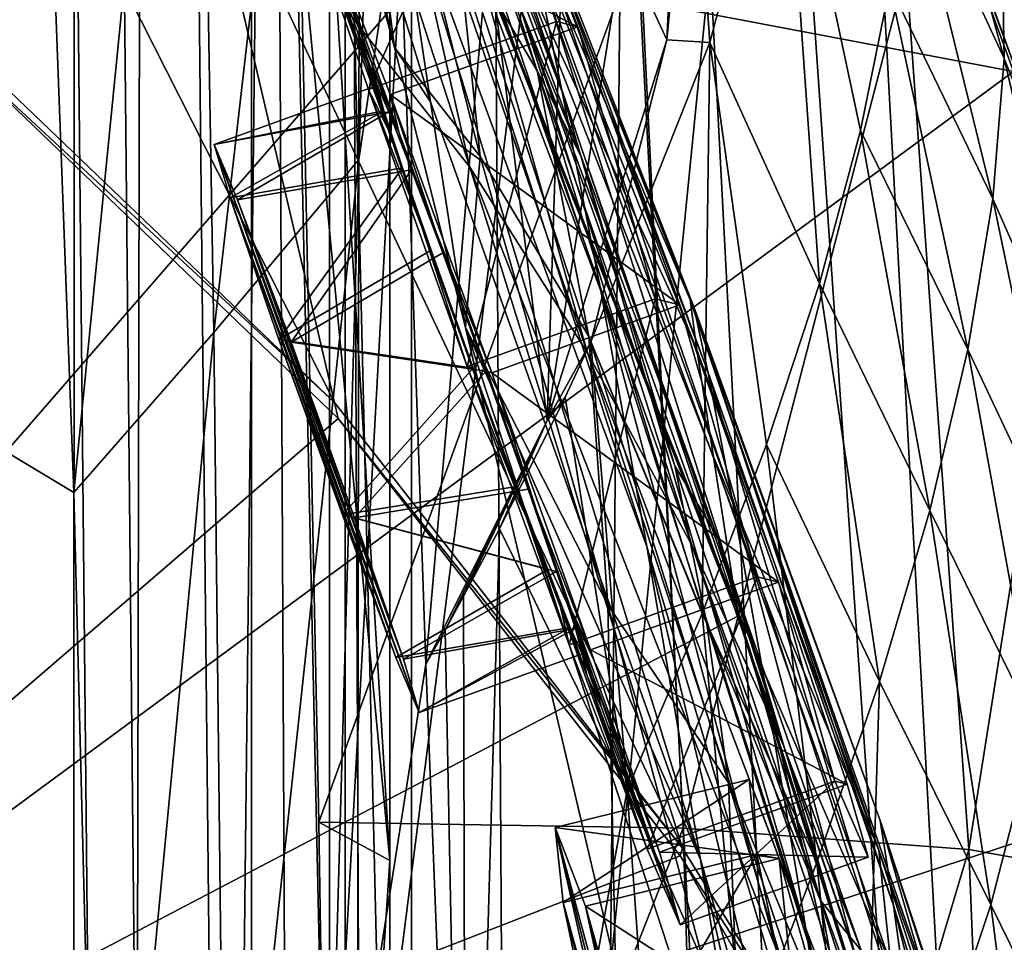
# Model space of a CAD drawing. Header units: metres. Extents: x -1004 to 0, y -808 to 0.
# Tile 129 of 142: x -66 to -30, y -301 to -266. Entities that reach past the tile are written whole.
import ezdxf

# ---------------------------------------------------------------- set-up
doc = ezdxf.new("R2010")
doc.units = ezdxf.units.M

msp = doc.modelspace()

# ---------------------------------------------------------------- linework, layer by layer
at = {"layer": 'top01'}
for points in [[(-5.519217, -35.401562, 163.059708), (-38.838268, -744.103516, 163.059708), (-52.518909, -738.401428, 163.059708)], [(-52.518909, -738.401428, 163.059708), (-52.518909, -65.543846, 163.059708), (-5.519217, -35.401562, 163.059708)], [(-5.519217, -35.401562, 2063.059814), (-52.518909, -65.543846, 2063.059814), (-52.518909, -738.401428, 2063.059814)], [(-38.838268, -744.103516, 2063.059814), (-5.519217, -35.401562, 2063.059814), (-52.518909, -738.401428, 2063.059814)], [(-5.519217, -35.401562, 163.059708), (-35.448151, -746.330383, 163.059708), (-38.838268, -744.103516, 163.059708)], [(-38.838268, -744.103516, 2063.059814), (-35.448151, -746.330383, 2063.059814), (-5.519217, -35.401562, 2063.059814)], [(-33.221333, -749.720459, 163.059708), (-35.448151, -746.330383, 163.059708), (-5.519217, -35.401562, 163.059708)], [(-35.448151, -746.330383, 2063.059814), (-33.221333, -749.720459, 2063.059814), (-5.519217, -35.401562, 2063.059814)], [(-5.519217, -789.40155, 163.059708), (-33.221333, -749.720459, 163.059708), (-5.519217, -35.401562, 163.059708)], [(-5.519217, -35.401562, 2063.059814), (-33.221333, -749.720459, 2063.059814), (-5.519217, -789.40155, 2063.059814)], [(-52.518909, -738.401428, 163.059708), (-52.518909, -397.134613, 182.490646), (-52.518909, -65.543846, 163.059708)], [(-52.518909, -397.134613, 182.490646), (-52.518909, -313.811188, 184.444244), (-52.518909, -65.543846, 163.059708)], [(-52.518909, -65.543846, 163.059708), (-52.518909, -313.811188, 184.444244), (-52.518909, -230.718582, 189.861099)], [(-52.518909, -65.543846, 2063.059814), (-52.518909, -230.515762, 2035.961548), (-52.518909, -297.582825, 2040.610718)], [(-52.518909, -297.582825, 2040.610718), (-52.518909, -364.768219, 2043.003296), (-52.518909, -65.543846, 2063.059814)], [(-52.518909, -364.768219, 2043.003296), (-52.518909, -431.996094, 2043.136353), (-52.518909, -65.543846, 2063.059814)], [(-52.518909, -65.543846, 2063.059814), (-52.518909, -431.996094, 2043.136353), (-52.518909, -738.401428, 2063.059814)], [(-61.087505, -576.499146, 1606.941772), (-65.214355, -155.633453, 1606.83374), (-83.119179, -192.971008, 1606.364868)], [(-56.344517, -160.524841, 1607.06604), (-65.214355, -155.633453, 1606.83374), (-61.087505, -576.499146, 1606.941772)], [(-46.821205, -562.338135, 1607.315308), (-56.344517, -160.524841, 1607.06604), (-61.087505, -576.499146, 1606.941772)], [(-49.162487, -166.60463, 1607.254028), (-56.344517, -160.524841, 1607.06604), (-46.821205, -562.338135, 1607.315308)], [(-43.078049, -174.221146, 1607.413452), (-49.162487, -166.60463, 1607.254028), (-46.821205, -562.338135, 1607.315308)], [(-43.078049, -174.221146, 1607.413452), (-46.821205, -562.338135, 1607.315308), (-24.081987, -448.915588, 1607.910889)], [(-38.620052, -182.838486, 1607.530151), (-43.078049, -174.221146, 1607.413452), (-24.081987, -448.915588, 1607.910889)], [(-24.081987, -448.915588, 1607.910889), (-27.595251, -220.148819, 1607.818848), (-38.620052, -182.838486, 1607.530151)], [(-83.119179, -192.971008, 1606.364868), (-93.052856, -256.108002, 1606.104736), (-61.087505, -576.499146, 1606.941772)], [(-55.853367, -262.805481, 2038.482666), (-52.518909, -297.582825, 2040.610718), (-56.725868, -229.523438, 2035.875732)], [(-52.518909, -297.582825, 2040.610718), (-52.518909, -230.515762, 2035.961548), (-56.725868, -229.523438, 2035.875732)], [(-56.693977, -230.627045, 189.868988), (-52.518909, -230.718582, 189.861099), (-54.875328, -313.773682, 184.445908)], [(-52.107975, -263.531952, 213.839966), (-56.693977, -230.627045, 189.868988), (-54.875328, -313.773682, 184.445908)], [(-52.518909, -230.718582, 189.861099), (-52.518909, -313.811188, 184.444244), (-54.875328, -313.773682, 184.445908)], [(-29.281204, -268.184784, 618.246887), (-93.052055, -256.101715, 619.916809), (-38.671581, -242.491882, 618.492798)], [(-29.281204, -268.184784, 618.246887), (-38.671581, -242.491882, 618.492798), (-29.050432, -268.516479, 615.648254)], [(-29.050432, -268.516479, 615.648254), (-38.671581, -242.491882, 618.492798), (-38.403587, -242.772812, 616.093445)], [(-26.496058, -271.531952, 563.545837), (-29.050432, -268.516479, 615.648254), (-38.403587, -242.772812, 616.093445)], [(-26.496058, -271.531952, 563.545837), (-38.403587, -242.772812, 616.093445), (-34.224533, -247.460556, 564.132813)], [(-54.564983, -247.1586, 1065.625244), (-55.346619, -243.115356, 1008.777649), (-46.097923, -268.93927, 1065.63562)], [(-55.346619, -243.115356, 1008.777649), (-47.222858, -263.523956, 1008.890869), (-46.097923, -268.93927, 1065.63562)], [(-57.79034, -243.605713, 1183.1073), (-57.825356, -247.10614, 1176.225342), (-52.346703, -267.292023, 1246.16333)], [(-52.346703, -267.292023, 1246.16333), (-54.605247, -249.831207, 1232.391602), (-57.79034, -243.605713, 1183.1073)], [(-69.664886, -266.084503, 1564.066162), (-71.445786, -247.262039, 1467.654785), (-54.585857, -280.519836, 1563.484619)], [(-71.445786, -247.262039, 1467.654785), (-59.659733, -258.866333, 1469.44043), (-54.585857, -280.519836, 1563.484619)], [(-52.380833, -260.213196, 1178.73584), (-51.005367, -269.313904, 1234.981567), (-57.825356, -247.10614, 1176.225342)], [(-51.005367, -269.313904, 1234.981567), (-52.346703, -267.292023, 1246.16333), (-57.825356, -247.10614, 1176.225342)], [(-53.57111, -252.839172, 1122.270264), (-54.564983, -247.1586, 1065.625244), (-44.664211, -276.362335, 1122.279053)], [(-54.564983, -247.1586, 1065.625244), (-46.097923, -268.93927, 1065.63562), (-44.664211, -276.362335, 1122.279053)], [(-34.224533, -247.460556, 564.132813), (-31.226381, -254.372192, 512.078308), (-26.496058, -271.531952, 563.545837)], [(-49.157406, -271.358582, 1282.202271), (-54.605247, -249.831207, 1232.391602), (-52.346703, -267.292023, 1246.16333)], [(-50.020172, -263.096344, 1281.579346), (-54.605247, -249.831207, 1232.391602), (-49.157406, -271.358582, 1282.202271)], [(-49.540443, -271.749573, 1470.142578), (-59.659733, -258.866333, 1469.44043), (-56.629532, -249.963226, 1375.161987)], [(-53.313782, -255.047226, 1375.58313), (-49.540443, -271.749573, 1470.142578), (-56.629532, -249.963226, 1375.161987)], [(-42.942955, -285.881592, 1178.865479), (-53.57111, -252.839172, 1122.270264), (-44.664211, -276.362335, 1122.279053)], [(-52.380833, -260.213196, 1178.73584), (-53.57111, -252.839172, 1122.270264), (-42.942955, -285.881592, 1178.865479)], [(-24.41548, -279.021973, 511.011322), (-31.226381, -254.372192, 512.078308), (-30.286097, -258.422943, 486.218231)], [(-31.226381, -254.372192, 512.078308), (-24.41548, -279.021973, 511.011322), (-26.496058, -271.531952, 563.545837)], [(-50.152493, -258.506287, 1328.794556), (-51.836456, -254.931305, 1280.956421), (-47.029964, -268.157349, 1329.559448)], [(-47.029964, -268.157349, 1329.559448), (-51.836456, -254.931305, 1280.956421), (-50.020172, -263.096344, 1281.579346)], [(-50.328129, -260.322784, 1376.00415), (-45.160603, -278.669312, 1470.49353), (-53.313782, -255.047226, 1375.58313)], [(-45.160603, -278.669312, 1470.49353), (-49.540443, -271.749573, 1470.142578), (-53.313782, -255.047226, 1375.58313)], [(-33.25721, -259.877502, 410.323669), (-29.628378, -267.706573, 434.856842), (-33.091766, -255.075836, 435.765167)], [(-29.628378, -267.706573, 434.856842), (-29.725332, -262.868469, 460.475372), (-33.091766, -255.075836, 435.765167)], [(-93.052856, -256.108002, 658.90332), (-99.483429, -319.897003, 658.734924), (-49.735336, -262.684235, 660.037598)], [(-93.052856, -256.108002, 1606.104736), (-99.483429, -319.897003, 1605.936401), (-61.087505, -576.499146, 1606.941772)], [(-99.483376, -319.896332, 620.085205), (-93.052055, -256.101715, 619.916809), (-29.281204, -268.184784, 618.246887)], [(-41.285904, -257.427216, 357.559021), (-40.60178, -267.103821, 310.739471), (-37.877987, -256.790466, 361.047852)], [(-37.877987, -256.790466, 361.047852), (-40.60178, -267.103821, 310.739471), (-36.519356, -276.086609, 334.670044)], [(-37.877987, -256.790466, 361.047852), (-34.980984, -270.384888, 359.773071), (-33.890087, -264.981201, 384.991852)], [(-34.980984, -270.384888, 359.773071), (-37.877987, -256.790466, 361.047852), (-36.519356, -276.086609, 334.670044)], [(-41.285904, -257.427216, 357.559021), (-42.20372, -267.011475, 311.046143), (-40.60178, -267.103821, 310.739471)], [(-42.20372, -267.011475, 311.046143), (-41.285904, -257.427216, 357.559021), (-42.034916, -263.463837, 320.839935)], [(-50.152493, -258.506287, 1328.794556), (-45.392467, -271.357147, 1376.846436), (-47.68391, -265.767059, 1376.425293)], [(-45.392467, -271.357147, 1376.846436), (-50.152493, -258.506287, 1328.794556), (-47.029964, -268.157349, 1329.559448)], [(-48.46682, -258.366547, 894.723267), (-48.563957, -258.519989, 837.130737), (-41.191303, -276.954468, 895.072998)], [(-48.563957, -258.519989, 837.130737), (-41.327446, -276.694855, 837.568848), (-41.191303, -276.954468, 895.072998)], [(-41.327446, -276.694855, 837.568848), (-48.563957, -258.519989, 837.130737), (-48.304939, -260.457062, 779.072327)], [(-41.191303, -276.954468, 895.072998), (-40.6782, -279.364258, 952.169128), (-48.46682, -258.366547, 894.723267)], [(-40.6782, -279.364258, 952.169128), (-48.01685, -260.019928, 951.948608), (-48.46682, -258.366547, 894.723267)], [(-26.477728, -275.578156, 459.721252), (-24.41548, -279.021973, 511.011322), (-30.286097, -258.422943, 486.218231)], [(-30.286097, -258.422943, 486.218231), (-29.725332, -262.868469, 460.475372), (-26.477728, -275.578156, 459.721252)], [(-54.585857, -280.519836, 1563.484619), (-59.659733, -258.866333, 1469.44043), (-41.617542, -297.123138, 1562.973877)], [(-59.659733, -258.866333, 1469.44043), (-49.540443, -271.749573, 1470.142578), (-41.617542, -297.123138, 1562.973877)], [(-47.222858, -263.523956, 1008.890869), (-48.01685, -260.019928, 951.948608), (-39.79879, -283.980835, 1008.983704)], [(-48.01685, -260.019928, 951.948608), (-40.6782, -279.364258, 952.169128), (-39.79879, -283.980835, 1008.983704)], [(-33.890087, -264.981201, 384.991852), (-30.052498, -272.933838, 409.371735), (-33.25721, -259.877502, 410.323669)], [(-30.052498, -272.933838, 409.371735), (-29.628378, -267.706573, 434.856842), (-33.25721, -259.877502, 410.323669)], [(-42.942955, -285.881592, 1178.865479), (-40.949299, -297.550232, 1235.307617), (-52.380833, -260.213196, 1178.73584)], [(-40.949299, -297.550232, 1235.307617), (-51.005367, -269.313904, 1234.981567), (-52.380833, -260.213196, 1178.73584)], [(-47.68391, -265.767059, 1376.425293), (-41.260124, -285.863892, 1470.844604), (-50.328129, -260.322784, 1376.00415)], [(-41.260124, -285.863892, 1470.844604), (-45.160603, -278.669312, 1470.49353), (-50.328129, -260.322784, 1376.00415)], [(-48.304939, -260.457062, 779.072327), (-47.692608, -264.177826, 720.439819), (-41.082603, -278.556091, 779.513306)], [(-41.082603, -278.556091, 779.513306), (-41.327446, -276.694855, 837.568848), (-48.304939, -260.457062, 779.072327)], [(-99.483429, -319.897003, 658.734924), (-39.553356, -288.48175, 660.30426), (-49.735336, -262.684235, 660.037598)], [(-49.762966, -262.467957, 662.447754), (-39.578602, -288.24295, 662.90564), (-47.692608, -264.177826, 720.439819)], [(-49.762966, -262.467957, 662.447754), (-49.735336, -262.684235, 660.037598), (-39.578602, -288.24295, 662.90564)], [(-49.735336, -262.684235, 660.037598), (-39.553356, -288.48175, 660.30426), (-39.578602, -288.24295, 662.90564)], [(-55.164421, -296.155396, 2040.5354), (-55.853367, -262.805481, 2038.482666), (-43.215179, -263.229675, 1985.746338)], [(-52.518909, -297.582825, 2040.610718), (-55.853367, -262.805481, 2038.482666), (-55.164421, -296.155396, 2040.5354)], [(-29.725332, -262.868469, 460.475372), (-29.628378, -267.706573, 434.856842), (-26.477728, -275.578156, 459.721252)], [(-41.593971, -296.378204, 1987.670532), (-55.164421, -296.155396, 2040.5354), (-43.215179, -263.229675, 1985.746338)], [(-47.029964, -268.157349, 1329.559448), (-50.020172, -263.096344, 1281.579346), (-45.105198, -278.059906, 1330.324463)], [(-45.105198, -278.059906, 1330.324463), (-50.020172, -263.096344, 1281.579346), (-49.157406, -271.358582, 1282.202271)], [(-41.593971, -296.378204, 1987.670532), (-43.215179, -263.229675, 1985.746338), (-33.278763, -264.336273, 1932.462891)], [(-51.177704, -290.271393, 210.920059), (-52.107975, -263.531952, 213.839966), (-54.875328, -313.773682, 184.445908)], [(-48.862041, -263.514923, 240.471069), (-52.107975, -263.531952, 213.839966), (-51.177704, -290.271393, 210.920059)], [(-46.655979, -281.189148, 248.195709), (-48.862041, -263.514923, 240.471069), (-51.177704, -290.271393, 210.920059)], [(-46.10006, -263.497894, 267.188416), (-48.862041, -263.514923, 240.471069), (-46.655979, -281.189148, 248.195709)], [(-46.097923, -268.93927, 1065.63562), (-47.222858, -263.523956, 1008.890869), (-38.568893, -290.882813, 1065.643799)], [(-47.222858, -263.523956, 1008.890869), (-39.79879, -283.980835, 1008.983704), (-38.568893, -290.882813, 1065.643799)], [(-43.823803, -263.480865, 293.981537), (-46.10006, -263.497894, 267.188416), (-46.655979, -281.189148, 248.195709)], [(-46.655979, -281.189148, 248.195709), (-42.20372, -267.011475, 311.046143), (-43.823803, -263.480865, 293.981537)], [(-42.20372, -267.011475, 311.046143), (-42.034916, -263.463837, 320.839935), (-43.823803, -263.480865, 293.981537)], [(-47.692608, -264.177826, 720.439819), (-39.578602, -288.24295, 662.90564), (-40.460197, -282.539459, 720.751343)], [(-47.692608, -264.177826, 720.439819), (-40.460197, -282.539459, 720.751343), (-41.082603, -278.556091, 779.513306)], [(-33.278763, -264.336273, 1932.462891), (-30.946144, -297.176544, 1934.199341), (-41.593971, -296.378204, 1987.670532)], [(-26.04018, -266.124298, 1878.77002), (-30.946144, -297.176544, 1934.199341), (-33.278763, -264.336273, 1932.462891)], [(-34.980984, -270.384888, 359.773071), (-30.981916, -278.546509, 384.027832), (-33.890087, -264.981201, 384.991852)], [(-30.981916, -278.546509, 384.027832), (-30.052498, -272.933838, 409.371735), (-33.890087, -264.981201, 384.991852)], [(-40.327145, -285.510986, 1424.444946), (-37.855991, -293.298676, 1471.195679), (-47.68391, -265.767059, 1376.425293)], [(-37.855991, -293.298676, 1471.195679), (-41.260124, -285.863892, 1470.844604), (-47.68391, -265.767059, 1376.425293)], [(-47.68391, -265.767059, 1376.425293), (-45.392467, -271.357147, 1376.846436), (-40.327145, -285.510986, 1424.444946)], [(-54.585857, -280.519836, 1563.484619), (-69.620766, -266.557098, 1566.300171), (-69.664886, -266.084503, 1564.066162)], [(-23.22436, -298.549652, 1880.271606), (-30.946144, -297.176544, 1934.199341), (-26.04018, -266.124298, 1878.77002)], [(-69.620766, -266.557098, 1566.300171), (-54.454926, -281.111969, 1565.903198), (-99.483429, -319.897003, 1567.082153)], [(-54.454926, -281.111969, 1565.903198), (-69.620766, -266.557098, 1566.300171), (-54.585857, -280.519836, 1563.484619)], [(-42.20372, -267.011475, 311.046143), (-46.655979, -281.189148, 248.195709), (-45.030334, -278.256042, 260.72934)], [(-42.20372, -267.011475, 311.046143), (-45.030334, -278.256042, 260.72934), (-40.60178, -267.103821, 310.739471)], [(-40.60178, -267.103821, 310.739471), (-45.030334, -278.256042, 260.72934), (-40.883598, -288.377563, 284.817108)], [(-40.60178, -267.103821, 310.739471), (-40.883598, -288.377563, 284.817108), (-38.49184, -282.084686, 309.684357)], [(-36.519356, -276.086609, 334.670044), (-40.60178, -267.103821, 310.739471), (-38.49184, -282.084686, 309.684357)], [(-49.707909, -277.728027, 1277.478516), (-52.346703, -267.292023, 1246.16333), (-51.005367, -269.313904, 1234.981567)], [(-49.707909, -277.728027, 1277.478516), (-49.157406, -271.358582, 1282.202271), (-52.346703, -267.292023, 1246.16333)], [(-29.628378, -267.706573, 434.856842), (-30.052498, -272.933838, 409.371735), (-26.573072, -280.800903, 434.038116)], [(-26.477728, -275.578156, 459.721252), (-29.628378, -267.706573, 434.856842), (-26.573072, -280.800903, 434.038116)], [(-21.93364, -294.535126, 618.054504), (-99.483376, -319.896332, 620.085205), (-29.281204, -268.184784, 618.246887)], [(-40.71664, -288.764069, 1378.109741), (-41.903912, -282.880554, 1377.688599), (-47.029964, -268.157349, 1329.559448)], [(-41.903912, -282.880554, 1377.688599), (-45.392467, -271.357147, 1376.846436), (-47.029964, -268.157349, 1329.559448)], [(-40.71664, -288.764069, 1378.109741), (-47.029964, -268.157349, 1329.559448), (-45.105198, -278.059906, 1330.324463)], [(-44.664211, -276.362335, 1122.279053), (-46.097923, -268.93927, 1065.63562), (-37.015324, -300.196106, 1122.286255)], [(-46.097923, -268.93927, 1065.63562), (-38.568893, -290.882813, 1065.643799), (-37.015324, -300.196106, 1122.286255)], [(-40.949299, -297.550232, 1235.307617), (-49.707909, -277.728027, 1277.478516), (-51.005367, -269.313904, 1234.981567)], [(-36.519356, -276.086609, 334.670044), (-32.398746, -284.540771, 358.831604), (-34.980984, -270.384888, 359.773071)], [(-32.398746, -284.540771, 358.831604), (-30.981916, -278.546509, 384.027832), (-34.980984, -270.384888, 359.773071)], [(-44.400494, -288.057281, 1331.089478), (-49.157406, -271.358582, 1282.202271), (-49.707909, -277.728027, 1277.478516)], [(-49.157406, -271.358582, 1282.202271), (-44.400494, -288.057281, 1331.089478), (-45.105198, -278.059906, 1330.324463)], [(-45.392467, -271.357147, 1376.846436), (-41.903912, -282.880554, 1377.688599), (-40.327145, -285.510986, 1424.444946)], [(-41.617542, -297.123138, 1562.973877), (-49.540443, -271.749573, 1470.142578), (-36.133102, -305.975555, 1562.754395)], [(-49.540443, -271.749573, 1470.142578), (-45.160603, -278.669312, 1470.49353), (-36.133102, -305.975555, 1562.754395)], [(-27.229744, -286.488434, 408.513397), (-30.052498, -272.933838, 409.371735), (-30.981916, -278.546509, 384.027832)], [(-30.052498, -272.933838, 409.371735), (-27.229744, -286.488434, 408.513397), (-26.573072, -280.800903, 434.038116)], [(-38.49184, -282.084686, 309.684357), (-34.282906, -290.912933, 333.788177), (-36.519356, -276.086609, 334.670044)], [(-34.282906, -290.912933, 333.788177), (-32.398746, -284.540771, 358.831604), (-36.519356, -276.086609, 334.670044)], [(-35.163788, -312.036102, 1178.973145), (-44.664211, -276.362335, 1122.279053), (-37.015324, -300.196106, 1122.286255)], [(-35.163788, -312.036102, 1178.973145), (-42.942955, -285.881592, 1178.865479), (-44.664211, -276.362335, 1122.279053)], [(-41.191303, -276.954468, 895.072998), (-41.327446, -276.694855, 837.568848), (-34.247623, -296.096832, 895.348083)], [(-41.327446, -276.694855, 837.568848), (-27.930374, -315.321198, 838.165894), (-34.247623, -296.096832, 895.348083)], [(-27.930374, -315.321198, 838.165894), (-41.327446, -276.694855, 837.568848), (-34.302181, -297.203674, 779.860901)], [(-41.327446, -276.694855, 837.568848), (-41.082603, -278.556091, 779.513306), (-34.302181, -297.203674, 779.860901)], [(-34.247623, -296.096832, 895.348083), (-33.752007, -299.263458, 952.342163), (-41.191303, -276.954468, 895.072998)], [(-33.752007, -299.263458, 952.342163), (-40.6782, -279.364258, 952.169128), (-41.191303, -276.954468, 895.072998)], [(-44.110607, -301.547333, 1340.69104), (-49.707909, -277.728027, 1277.478516), (-38.694054, -311.402191, 1291.495117)], [(-49.707909, -277.728027, 1277.478516), (-40.949299, -297.550232, 1235.307617), (-38.694054, -311.402191, 1291.495117)], [(-44.110607, -301.547333, 1340.69104), (-44.400494, -288.057281, 1331.089478), (-49.707909, -277.728027, 1277.478516)], [(-44.400494, -288.057281, 1331.089478), (-39.90649, -294.695282, 1378.530884), (-45.105198, -278.059906, 1330.324463)], [(-45.105198, -278.059906, 1330.324463), (-39.90649, -294.695282, 1378.530884), (-40.71664, -288.764069, 1378.109741)], [(-46.655979, -281.189148, 248.195709), (-45.992039, -280.317841, 251.906448), (-45.030334, -278.256042, 260.72934)], [(-45.030334, -278.256042, 260.72934), (-45.992039, -280.317841, 251.906448), (-43.676323, -294.964264, 260.067993)], [(-45.030334, -278.256042, 260.72934), (-43.676323, -294.964264, 260.067993), (-40.883598, -288.377563, 284.817108)], [(-36.133102, -305.975555, 1562.754395), (-45.160603, -278.669312, 1470.49353), (-31.322845, -315.143311, 1562.559692)], [(-45.160603, -278.669312, 1470.49353), (-41.260124, -285.863892, 1470.844604), (-31.322845, -315.143311, 1562.559692)], [(-41.082603, -278.556091, 779.513306), (-40.460197, -282.539459, 720.751343), (-34.302181, -297.203674, 779.860901)], [(-30.981916, -278.546509, 384.027832), (-32.398746, -284.540771, 358.831604), (-28.425386, -292.635437, 383.158325)], [(-28.425386, -292.635437, 383.158325), (-27.229744, -286.488434, 408.513397), (-30.981916, -278.546509, 384.027832)], [(-39.79879, -283.980835, 1008.983704), (-40.6782, -279.364258, 952.169128), (-32.957794, -304.988434, 1009.056152)], [(-40.6782, -279.364258, 952.169128), (-33.752007, -299.263458, 952.342163), (-32.957794, -304.988434, 1009.056152)], [(-41.617542, -297.123138, 1562.973877), (-54.454926, -281.111969, 1565.903198), (-54.585857, -280.519836, 1563.484619)], [(-48.441082, -285.225677, 231.377396), (-45.992039, -280.317841, 251.906448), (-46.655979, -281.189148, 248.195709)], [(-45.992039, -280.317841, 251.906448), (-48.441082, -285.225677, 231.377396), (-43.676323, -294.964264, 260.067993)], [(-99.483429, -319.897003, 1567.082153), (-54.454926, -281.111969, 1565.903198), (-41.703693, -297.405029, 1565.569092)], [(-41.703693, -297.405029, 1565.569092), (-54.454926, -281.111969, 1565.903198), (-41.617542, -297.123138, 1562.973877)], [(-51.177704, -290.271393, 210.920059), (-50.466618, -288.997101, 216.027451), (-46.655979, -281.189148, 248.195709)], [(-50.466618, -288.997101, 216.027451), (-49.773483, -287.731384, 221.139496), (-46.655979, -281.189148, 248.195709)], [(-46.655979, -281.189148, 248.195709), (-49.773483, -287.731384, 221.139496), (-48.441082, -285.225677, 231.377396)], [(-40.883598, -288.377563, 284.817108), (-36.608929, -297.659698, 308.900726), (-38.49184, -282.084686, 309.684357)], [(-36.608929, -297.659698, 308.900726), (-34.282906, -290.912933, 333.788177), (-38.49184, -282.084686, 309.684357)], [(-40.327145, -285.510986, 1424.444946), (-41.903912, -282.880554, 1377.688599), (-36.482586, -299.071869, 1425.274292)], [(-41.903912, -282.880554, 1377.688599), (-40.71664, -288.764069, 1378.109741), (-36.482586, -299.071869, 1425.274292)], [(-39.578602, -288.24295, 662.90564), (-33.860424, -301.445251, 720.996948), (-40.460197, -282.539459, 720.751343)], [(-40.460197, -282.539459, 720.751343), (-33.860424, -301.445251, 720.996948), (-34.302181, -297.203674, 779.860901)], [(-38.568893, -290.882813, 1065.643799), (-39.79879, -283.980835, 1008.983704), (-31.88298, -313.364929, 1065.649902)], [(-39.79879, -283.980835, 1008.983704), (-32.957794, -304.988434, 1009.056152), (-31.88298, -313.364929, 1065.649902)], [(-30.134583, -299.23645, 357.982147), (-32.398746, -284.540771, 358.831604), (-34.282906, -290.912933, 333.788177)], [(-32.398746, -284.540771, 358.831604), (-30.134583, -299.23645, 357.982147), (-28.425386, -292.635437, 383.158325)], [(-48.441082, -285.225677, 231.377396), (-49.773483, -287.731384, 221.139496), (-49.676762, -328.348419, 210.920059)], [(-43.676323, -294.964264, 260.067993), (-48.441082, -285.225677, 231.377396), (-49.676762, -328.348419, 210.920059)], [(-36.482586, -299.071869, 1425.274292), (-34.965183, -300.939056, 1471.546631), (-40.327145, -285.510986, 1424.444946)], [(-34.965183, -300.939056, 1471.546631), (-37.855991, -293.298676, 1471.195679), (-40.327145, -285.510986, 1424.444946)], [(-35.163788, -312.036102, 1178.973145), (-36.71941, -311.943207, 1235.449707), (-42.942955, -285.881592, 1178.865479)], [(-36.71941, -311.943207, 1235.449707), (-40.949299, -297.550232, 1235.307617), (-42.942955, -285.881592, 1178.865479)], [(-31.322845, -315.143311, 1562.559692), (-41.260124, -285.863892, 1470.844604), (-27.152605, -324.684052, 1562.388794)], [(-41.260124, -285.863892, 1470.844604), (-37.855991, -293.298676, 1471.195679), (-27.152605, -324.684052, 1562.388794)], [(-49.676762, -328.348419, 210.920059), (-49.773483, -287.731384, 221.139496), (-50.466618, -288.997101, 216.027451)], [(-39.426807, -306.600281, 1379.373047), (-44.400494, -288.057281, 1331.089478), (-44.110607, -301.547333, 1340.69104)], [(-39.426807, -306.600281, 1379.373047), (-39.90649, -294.695282, 1378.530884), (-44.400494, -288.057281, 1331.089478)], [(-43.676323, -294.964264, 260.067993), (-39.348526, -304.778107, 284.171265), (-40.883598, -288.377563, 284.817108)], [(-39.348526, -304.778107, 284.171265), (-36.608929, -297.659698, 308.900726), (-40.883598, -288.377563, 284.817108)], [(-39.578602, -288.24295, 662.90564), (-31.190454, -314.663666, 663.283691), (-33.860424, -301.445251, 720.996948)], [(-39.578602, -288.24295, 662.90564), (-39.553356, -288.48175, 660.30426), (-31.190454, -314.663666, 663.283691)], [(-99.483429, -319.897003, 658.734924), (-31.188614, -314.924957, 660.523254), (-39.553356, -288.48175, 660.30426)], [(-39.553356, -288.48175, 660.30426), (-31.188614, -314.924957, 660.523254), (-31.190454, -314.663666, 663.283691)], [(-51.177704, -290.271393, 210.920059), (-49.676762, -328.348419, 210.920059), (-50.466618, -288.997101, 216.027451)], [(-36.482586, -299.071869, 1425.274292), (-40.71664, -288.764069, 1378.109741), (-35.238434, -305.993164, 1425.689087)], [(-40.71664, -288.764069, 1378.109741), (-39.90649, -294.695282, 1378.530884), (-35.238434, -305.993164, 1425.689087)], [(-54.875328, -313.773682, 184.445908), (-49.676762, -328.348419, 210.920059), (-51.177704, -290.271393, 210.920059)], [(-37.015324, -300.196106, 1122.286255), (-38.568893, -290.882813, 1065.643799), (-33.640274, -312.292023, 1122.289429)], [(-38.568893, -290.882813, 1065.643799), (-31.88298, -313.364929, 1065.649902), (-33.640274, -312.292023, 1122.289429)], [(-34.971504, -313.779785, 308.193176), (-34.282906, -290.912933, 333.788177), (-36.608929, -297.659698, 308.900726)], [(-34.971504, -313.779785, 308.193176), (-30.134583, -299.23645, 357.982147), (-34.282906, -290.912933, 333.788177)], [(-30.134583, -299.23645, 357.982147), (-26.212357, -307.193451, 382.38327), (-28.425386, -292.635437, 383.158325)], [(-27.152605, -324.684052, 1562.388794), (-37.855991, -293.298676, 1471.195679), (-23.602381, -334.72934, 1562.240967)], [(-37.855991, -293.298676, 1471.195679), (-34.965183, -300.939056, 1471.546631), (-23.602381, -334.72934, 1562.240967)], [(-99.483376, -319.896332, 620.085205), (-21.93364, -294.535126, 618.054504), (-16.673864, -321.380615, 617.916748)], [(-49.676762, -328.348419, 210.920059), (-42.466766, -312.266296, 259.599365), (-43.676323, -294.964264, 260.067993)], [(-42.466766, -312.266296, 259.599365), (-39.348526, -304.778107, 284.171265), (-43.676323, -294.964264, 260.067993)], [(-35.238434, -305.993164, 1425.689087), (-39.90649, -294.695282, 1378.530884), (-34.453285, -312.966675, 1426.10376)], [(-39.90649, -294.695282, 1378.530884), (-39.426807, -306.600281, 1379.373047), (-34.453285, -312.966675, 1426.10376)], [(-54.660183, -329.576813, 2042.032104), (-55.164421, -296.155396, 2040.5354), (-41.593971, -296.378204, 1987.670532)], [(-54.660183, -329.576813, 2042.032104), (-52.518909, -297.582825, 2040.610718), (-55.164421, -296.155396, 2040.5354)], [(-40.618061, -329.670837, 1989.055786), (-54.660183, -329.576813, 2042.032104), (-41.593971, -296.378204, 1987.670532)], [(-30.946144, -297.176544, 1934.199341), (-40.618061, -329.670837, 1989.055786), (-41.593971, -296.378204, 1987.670532)], [(-27.693958, -316.427124, 895.548584), (-27.292551, -320.316864, 952.467773), (-34.247623, -296.096832, 895.348083)], [(-27.292551, -320.316864, 952.467773), (-33.752007, -299.263458, 952.342163), (-34.247623, -296.096832, 895.348083)], [(-34.247623, -296.096832, 895.348083), (-27.930374, -315.321198, 838.165894), (-27.693958, -316.427124, 895.548584)], [(-36.133102, -305.975555, 1562.754395), (-41.703693, -297.405029, 1565.569092), (-41.617542, -297.123138, 1562.973877)], [(-29.625914, -330.21228, 1935.435791), (-40.618061, -329.670837, 1989.055786), (-30.946144, -297.176544, 1934.199341)], [(-30.946144, -297.176544, 1934.199341), (-23.22436, -298.549652, 1880.271606), (-29.625914, -330.21228, 1935.435791)], [(-41.703693, -297.405029, 1565.569092), (-31.233707, -315.609467, 1565.294922), (-99.483429, -319.897003, 1567.082153)], [(-31.233707, -315.609467, 1565.294922), (-41.703693, -297.405029, 1565.569092), (-36.133102, -305.975555, 1562.754395)], [(-38.694054, -311.402191, 1291.495117), (-40.949299, -297.550232, 1235.307617), (-34.317097, -327.399658, 1291.730469)], [(-40.949299, -297.550232, 1235.307617), (-36.71941, -311.943207, 1235.449707), (-34.317097, -327.399658, 1291.730469)], [(-33.860424, -301.445251, 720.996948), (-27.996813, -316.960968, 780.114929), (-34.302181, -297.203674, 779.860901)], [(-34.302181, -297.203674, 779.860901), (-27.996813, -316.960968, 780.114929), (-27.930374, -315.321198, 838.165894)], [(-52.518909, -364.768219, 2043.003296), (-52.518909, -297.582825, 2040.610718), (-54.660183, -329.576813, 2042.032104)], [(-39.348526, -304.778107, 284.171265), (-34.971504, -313.779785, 308.193176), (-36.608929, -297.659698, 308.900726)], [(-35.238434, -305.993164, 1425.689087), (-30.776979, -316.693512, 1472.248779), (-36.482586, -299.071869, 1425.274292)], [(-30.776979, -316.693512, 1472.248779), (-34.965183, -300.939056, 1471.546631), (-36.482586, -299.071869, 1425.274292)], [(-34.971504, -313.779785, 308.193176), (-28.184275, -314.405884, 357.22464), (-30.134583, -299.23645, 357.982147)], [(-32.957794, -304.988434, 1009.056152), (-33.752007, -299.263458, 952.342163), (-26.739323, -327.065002, 1009.108154)], [(-33.752007, -299.263458, 952.342163), (-27.292551, -320.316864, 952.467773), (-26.739323, -327.065002, 1009.108154)], [(-28.184275, -314.405884, 357.22464), (-26.212357, -307.193451, 382.38327), (-30.134583, -299.23645, 357.982147)], [(-31.888172, -325.289673, 1179.018677), (-35.163788, -312.036102, 1178.973145), (-37.015324, -300.196106, 1122.286255)], [(-37.015324, -300.196106, 1122.286255), (-33.640274, -312.292023, 1122.289429), (-31.888172, -325.289673, 1179.018677)]]:
    msp.add_3dface(points, dxfattribs=at)
at = {"layer": 'top0123411'}
for points in [[(-10, -10, 90), (-502.018646, -625.846375, 90), (-994.037292, -10, 90)], [(-494.003571, -626.560364, 90), (-502.018646, -625.846375, 90), (-10, -10, 90)], [(-485.779327, -628.854126, 90), (-494.003571, -626.560364, 90), (-10, -10, 90)], [(-477.800262, -632.855408, 90), (-485.779327, -628.854126, 90), (-10, -10, 90)], [(-10, -10, 90), (-470.61264, -638.481506, 90), (-477.800262, -632.855408, 90)], [(-217.024689, -763.271118, 90), (-470.61264, -638.481506, 90), (-10, -10, 90)], [(-10.00001, -794.032166, 90), (-217.024689, -763.271118, 90), (-10, -10, 90)], [(-53.739807, -314.006897, 163.059708), (-53.781029, -397.188965, 163.059708), (-16.461397, -20.921553, 163.059708)], [(-16.461397, -20.921553, 163.059708), (-53.781029, -397.188965, 163.059708), (-16.461384, -783.110596, 163.059708)], [(-53.681244, -271.463379, 163.059708), (-53.739807, -314.006897, 163.059708), (-16.461397, -20.921553, 163.059708)], [(-53.600178, -229.999771, 163.059708), (-53.681244, -271.463379, 163.059708), (-16.461397, -20.921553, 163.059708)], [(-406.245697, -78.120522, 118.659462), (-490.16217, -606.131226, 109.443001), (-63.32338, -322.340668, 114.396584)], [(-63.32338, -322.340668, 114.396584), (-64.29863, -283.87738, 115.067963), (-406.245697, -78.120522, 118.659462)], [(-64.29863, -283.87738, 115.067963), (-65.746979, -245.352539, 115.740417), (-406.245697, -78.120522, 118.659462)], [(-59.088875, -277.911133, 138.605972), (-53.600178, -229.999771, 163.059708), (-59.760098, -238.144302, 139.017029)], [(-53.681244, -271.463379, 163.059708), (-53.600178, -229.999771, 163.059708), (-59.088875, -277.911133, 138.605972)], [(-65.746979, -245.352539, 115.740417), (-64.29863, -283.87738, 115.067963), (-59.760098, -238.144302, 139.017029)], [(-59.760098, -238.144302, 139.017029), (-64.29863, -283.87738, 115.067963), (-59.088875, -277.911133, 138.605972)], [(-58.632656, -317.683228, 138.226898), (-53.681244, -271.463379, 163.059708), (-59.088875, -277.911133, 138.605972)], [(-53.739807, -314.006897, 163.059708), (-53.681244, -271.463379, 163.059708), (-58.632656, -317.683228, 138.226898)], [(-64.29863, -283.87738, 115.067963), (-63.32338, -322.340668, 114.396584), (-59.088875, -277.911133, 138.605972)], [(-59.088875, -277.911133, 138.605972), (-63.32338, -322.340668, 114.396584), (-58.632656, -317.683228, 138.226898)]]:
    msp.add_3dface(points, dxfattribs=at)
at = {"layer": 'top0123412'}
for points in [[(-13.018654, -791.016113, 2065.279785), (-13.018654, -13.016087, 2065.279785), (-51.716675, -51.714104, 2065.279785)], [(-16.018654, -788.016113, 2063.023682), (-54.187531, -54.184963, 2063.023682), (-16.018654, -16.016087, 2063.023682)], [(-51.716675, -51.714104, 2065.279785), (-54.777439, -54.774872, 2076.154297), (-51.716675, -751.684326, 2065.279785)], [(-13.018654, -791.016113, 2065.279785), (-51.716675, -51.714104, 2065.279785), (-51.716675, -751.684326, 2065.279785)], [(-54.187531, -54.184963, 2063.023682), (-54.187531, -749.625977, 2063.023682), (-57.675217, -57.672649, 2075.415039)], [(-54.187531, -749.625977, 2063.023682), (-54.187531, -54.184963, 2063.023682), (-16.018654, -788.016113, 2063.023682)], [(-54.777439, -744.18219, 2076.154297), (-54.777439, -54.774872, 2076.154297), (-61.49197, -80.833572, 2094.340576)], [(-54.777439, -54.774872, 2076.154297), (-54.777439, -744.18219, 2076.154297), (-51.716675, -751.684326, 2065.279785)], [(-57.675217, -57.672649, 2075.415039), (-57.675217, -741.070984, 2075.415039), (-64.211121, -84.251289, 2093.132324)], [(-54.187531, -749.625977, 2063.023682), (-57.675217, -741.070984, 2075.415039), (-57.675217, -57.672649, 2075.415039)], [(-61.49197, -80.833572, 2094.340576), (-71.911613, -108.299583, 2112.649414), (-62.764313, -727.559326, 2097.011475)], [(-62.764313, -727.559326, 2097.011475), (-54.777439, -744.18219, 2076.154297), (-61.49197, -80.833572, 2094.340576)], [(-64.211121, -84.251289, 2093.132324), (-64.485641, -726.523254, 2093.7229), (-74.447891, -111.240685, 2111.123535)], [(-57.675217, -741.070984, 2075.415039), (-64.485641, -726.523254, 2093.7229), (-64.211121, -84.251289, 2093.132324)], [(-71.911613, -108.299583, 2112.649414), (-71.483635, -713.46698, 2112.021973), (-62.764313, -727.559326, 2097.011475)], [(-64.485641, -726.523254, 2093.7229), (-74.51738, -710.107361, 2111.224365), (-74.447891, -111.240685, 2111.123535)]]:
    msp.add_3dface(points, dxfattribs=at)
at = {"layer": 'top0123432'}
for points in [[(-55.881859, -261.320496, 798.785278), (-56.652569, -258.604767, 787.752686), (-53.42746, -267.829102, 793.446472)], [(-56.652569, -258.604767, 787.752686), (-53.724354, -266.712036, 787.85553), (-53.42746, -267.829102, 793.446472)], [(-53.724354, -266.712036, 787.85553), (-56.652569, -258.604767, 787.752686), (-53.193722, -267.886108, 782.293579)], [(-56.652569, -258.604767, 787.752686), (-55.420898, -261.432983, 776.790405), (-53.193722, -267.886108, 782.293579)], [(-48.881199, -258.790283, 798.919067), (-55.881859, -261.320496, 798.785278), (-53.315273, -268.852478, 806.932007)], [(-55.420898, -261.432983, 776.790405), (-48.420238, -258.90274, 776.924194), (-45.516209, -266.517059, 768.969543)], [(-46.314617, -266.322266, 807.065796), (-48.881199, -258.790283, 798.919067), (-53.315273, -268.852478, 806.932007)], [(-46.314617, -266.322266, 807.065796), (-48.420238, -258.90274, 776.924194), (-48.881199, -258.790283, 798.919067)], [(-45.516209, -266.517059, 768.969543), (-48.420238, -258.90274, 776.924194), (-46.314617, -266.322266, 807.065796)], [(-53.315273, -268.852478, 806.932007), (-55.881859, -261.320496, 798.785278), (-52.591446, -270.349121, 797.36084)], [(-55.881859, -261.320496, 798.785278), (-53.42746, -267.829102, 793.446472), (-52.591446, -270.349121, 797.36084)], [(-53.193722, -267.886108, 782.293579), (-55.420898, -261.432983, 776.790405), (-52.194988, -270.445862, 778.443726)], [(-55.420898, -261.432983, 776.790405), (-52.516869, -269.047302, 768.835754), (-52.194988, -270.445862, 778.443726)], [(-52.516869, -269.047302, 768.835754), (-55.420898, -261.432983, 776.790405), (-45.516209, -266.517059, 768.969543)], [(-46.314617, -266.322266, 807.065796), (-53.315273, -268.852478, 806.932007), (-49.640533, -279.182526, 810.01001)], [(-42.639877, -276.652313, 810.143799), (-46.314617, -266.322266, 807.065796), (-49.640533, -279.182526, 810.01001)], [(-42.639877, -276.652313, 810.143799), (-45.516209, -266.517059, 768.969543), (-46.314617, -266.322266, 807.065796)], [(-53.002476, -268.710571, 787.880859), (-53.724354, -266.712036, 787.85553), (-53.193722, -267.886108, 782.293579)], [(-53.42746, -267.829102, 793.446472), (-53.724354, -266.712036, 787.85553), (-52.754429, -269.644867, 792.571167)], [(-53.724354, -266.712036, 787.85553), (-53.002476, -268.710571, 787.880859), (-52.754429, -269.644867, 792.571167)], [(-52.516869, -269.047302, 768.835754), (-45.516209, -266.517059, 768.969543), (-41.717957, -276.877258, 766.153992)], [(-41.717957, -276.877258, 766.153992), (-45.516209, -266.517059, 768.969543), (-42.639877, -276.652313, 810.143799)], [(-52.591446, -270.349121, 797.36084), (-53.42746, -267.829102, 793.446472), (-52.049511, -271.77002, 795.876404)], [(-53.42746, -267.829102, 793.446472), (-52.754429, -269.644867, 792.571167), (-52.049511, -271.77002, 795.876404)], [(-52.558346, -269.692719, 783.214844), (-53.193722, -267.886108, 782.293579), (-52.194988, -270.445862, 778.443726)], [(-52.558346, -269.692719, 783.214844), (-53.002476, -268.710571, 787.880859), (-53.193722, -267.886108, 782.293579)], [(-52.558346, -269.692719, 783.214844), (-59.073555, -270.904846, 787.764832), (-53.002476, -268.710571, 787.880859)], [(-52.754429, -269.644867, 792.571167), (-53.002476, -268.710571, 787.880859), (-59.073555, -270.904846, 787.764832)], [(-49.640533, -279.182526, 810.01001), (-53.315273, -268.852478, 806.932007), (-51.329048, -273.987152, 800.107178)], [(-53.315273, -268.852478, 806.932007), (-52.591446, -270.349121, 797.36084), (-51.329048, -273.987152, 800.107178)], [(-52.194988, -270.445862, 778.443726), (-52.516869, -269.047302, 768.835754), (-50.819416, -274.111511, 775.789978)], [(-52.516869, -269.047302, 768.835754), (-48.718613, -279.407471, 766.020203), (-50.819416, -274.111511, 775.789978)], [(-48.718613, -279.407471, 766.020203), (-52.516869, -269.047302, 768.835754), (-41.717957, -276.877258, 766.153992)], [(-58.480534, -272.896484, 794.401123), (-52.754429, -269.644867, 792.571167), (-59.073555, -270.904846, 787.764832)], [(-52.049511, -271.77002, 795.876404), (-52.754429, -269.644867, 792.571167), (-58.480534, -272.896484, 794.401123)], [(-58.203449, -272.964081, 781.179993), (-59.073555, -270.904846, 787.764832), (-52.558346, -269.692719, 783.214844)], [(-51.716022, -271.851379, 779.963928), (-58.203449, -272.964081, 781.179993), (-52.558346, -269.692719, 783.214844)], [(-51.716022, -271.851379, 779.963928), (-52.558346, -269.692719, 783.214844), (-52.194988, -270.445862, 778.443726)], [(-51.329048, -273.987152, 800.107178), (-52.591446, -270.349121, 797.36084), (-50.983463, -274.84201, 798.192505)], [(-52.591446, -270.349121, 797.36084), (-52.049511, -271.77002, 795.876404), (-50.983463, -274.84201, 798.192505)], [(-51.716022, -271.851379, 779.963928), (-52.194988, -270.445862, 778.443726), (-50.819416, -274.111511, 775.789978)], [(-58.480534, -272.896484, 794.401123), (-59.073555, -270.904846, 787.764832), (-51.429482, -292.068726, 788.033264)], [(-51.429482, -292.068726, 788.033264), (-59.073555, -270.904846, 787.764832), (-52.020714, -290.082031, 781.397095)], [(-59.073555, -270.904846, 787.764832), (-58.203449, -272.964081, 781.179993), (-52.020714, -290.082031, 781.397095)], [(-56.655586, -278.165314, 798.553772), (-52.049511, -271.77002, 795.876404), (-58.480534, -272.896484, 794.401123)], [(-56.207256, -278.274719, 777.161499), (-58.203449, -272.964081, 781.179993), (-51.716022, -271.851379, 779.963928)], [(-56.655586, -278.165314, 798.553772), (-50.983463, -274.84201, 798.192505), (-52.049511, -271.77002, 795.876404)], [(-50.554539, -274.946655, 777.726074), (-56.207256, -278.274719, 777.161499), (-51.716022, -271.851379, 779.963928)], [(-50.554539, -274.946655, 777.726074), (-51.716022, -271.851379, 779.963928), (-50.819416, -274.111511, 775.789978)], [(-56.655586, -278.165314, 798.553772), (-58.480534, -272.896484, 794.401123), (-52.297798, -290.014404, 794.618225)], [(-52.297798, -290.014404, 794.618225), (-58.480534, -272.896484, 794.401123), (-51.429482, -292.068726, 788.033264)], [(-52.020714, -290.082031, 781.397095), (-58.203449, -272.964081, 781.179993), (-53.845661, -284.813171, 777.244446)], [(-58.203449, -272.964081, 781.179993), (-56.207256, -278.274719, 777.161499), (-53.845661, -284.813171, 777.244446)], [(-51.329048, -273.987152, 800.107178), (-49.459911, -279.226593, 801.391541), (-49.640533, -279.182526, 810.01001)], [(-49.459911, -279.226593, 801.391541), (-51.329048, -273.987152, 800.107178), (-49.415359, -279.237457, 799.266907)], [(-51.329048, -273.987152, 800.107178), (-50.983463, -274.84201, 798.192505), (-49.415359, -279.237457, 799.266907)], [(-50.819416, -274.111511, 775.789978), (-48.718613, -279.407471, 766.020203), (-48.899235, -279.363403, 774.638672)], [(-50.554539, -274.946655, 777.726074), (-50.819416, -274.111511, 775.789978), (-48.899235, -279.363403, 774.638672)], [(-49.415359, -279.237457, 799.266907), (-50.983463, -274.84201, 798.192505), (-56.655586, -278.165314, 798.553772)], [(-56.207256, -278.274719, 777.161499), (-50.554539, -274.946655, 777.726074), (-48.943737, -279.352539, 776.763306)], [(-48.943737, -279.352539, 776.763306), (-50.554539, -274.946655, 777.726074), (-48.899235, -279.363403, 774.638672)], [(-42.639877, -276.652313, 810.143799), (-49.640533, -279.182526, 810.01001), (-45.842278, -289.542725, 807.194458)], [(-48.718613, -279.407471, 766.020203), (-41.717957, -276.877258, 766.153992), (-38.043213, -287.207306, 769.231934)], [(-38.841621, -287.012482, 807.328247), (-42.639877, -276.652313, 810.143799), (-45.842278, -289.542725, 807.194458)], [(-38.841621, -287.012482, 807.328247), (-41.717957, -276.877258, 766.153992), (-42.639877, -276.652313, 810.143799)], [(-38.043213, -287.207306, 769.231934), (-41.717957, -276.877258, 766.153992), (-38.841621, -287.012482, 807.328247)], [(-54.293991, -284.703796, 798.636658), (-49.415359, -279.237457, 799.266907), (-56.655586, -278.165314, 798.553772)], [(-54.293991, -284.703796, 798.636658), (-56.655586, -278.165314, 798.553772), (-52.297798, -290.014404, 794.618225)], [(-53.845661, -284.813171, 777.244446), (-56.207256, -278.274719, 777.161499), (-48.943737, -279.352539, 776.763306)], [(-49.459911, -279.226593, 801.391541), (-47.53973, -284.478516, 800.240234), (-49.640533, -279.182526, 810.01001)], [(-49.640533, -279.182526, 810.01001), (-47.53973, -284.478516, 800.240234), (-45.842278, -289.542725, 807.194458)], [(-47.804558, -283.643341, 798.304138), (-49.415359, -279.237457, 799.266907), (-54.293991, -284.703796, 798.636658)], [(-53.845661, -284.813171, 777.244446), (-48.943737, -279.352539, 776.763306), (-47.375629, -283.747986, 777.837708)], [(-47.53973, -284.478516, 800.240234), (-49.459911, -279.226593, 801.391541), (-47.804558, -283.643341, 798.304138)], [(-49.459911, -279.226593, 801.391541), (-49.415359, -279.237457, 799.266907), (-47.804558, -283.643341, 798.304138)], [(-47.375629, -283.747986, 777.837708), (-48.943737, -279.352539, 776.763306), (-47.030098, -284.602844, 775.923035)], [(-48.943737, -279.352539, 776.763306), (-48.899235, -279.363403, 774.638672), (-47.030098, -284.602844, 775.923035)], [(-48.718613, -279.407471, 766.020203), (-47.030098, -284.602844, 775.923035), (-48.899235, -279.363403, 774.638672)], [(-48.718613, -279.407471, 766.020203), (-45.043873, -289.737518, 769.098206), (-47.030098, -284.602844, 775.923035)], [(-45.043873, -289.737518, 769.098206), (-48.718613, -279.407471, 766.020203), (-38.043213, -287.207306, 769.231934)], [(-46.643074, -286.738617, 796.066284), (-47.804558, -283.643341, 798.304138), (-54.293991, -284.703796, 798.636658)], [(-46.309586, -286.819977, 780.153809), (-53.845661, -284.813171, 777.244446), (-47.375629, -283.747986, 777.837708)], [(-47.53973, -284.478516, 800.240234), (-47.804558, -283.643341, 798.304138), (-46.643074, -286.738617, 796.066284)], [(-46.309586, -286.819977, 780.153809), (-47.375629, -283.747986, 777.837708), (-45.7677, -288.240875, 778.669373)], [(-47.375629, -283.747986, 777.837708), (-47.030098, -284.602844, 775.923035), (-45.7677, -288.240875, 778.669373)], [(-46.643074, -286.738617, 796.066284), (-54.293991, -284.703796, 798.636658), (-52.297798, -290.014404, 794.618225)], [(-47.53973, -284.478516, 800.240234), (-46.164158, -288.144165, 797.586487), (-45.842278, -289.542725, 807.194458)], [(-46.164158, -288.144165, 797.586487), (-47.53973, -284.478516, 800.240234), (-46.643074, -286.738617, 796.066284)], [(-45.043873, -289.737518, 769.098206), (-45.7677, -288.240875, 778.669373), (-47.030098, -284.602844, 775.923035)], [(-52.020714, -290.082031, 781.397095), (-53.845661, -284.813171, 777.244446), (-46.309586, -286.819977, 780.153809)], [(-45.800751, -288.897278, 792.815369), (-46.643074, -286.738617, 796.066284), (-52.297798, -290.014404, 794.618225)], [(-45.604668, -288.945129, 783.459045), (-52.020714, -290.082031, 781.397095), (-46.309586, -286.819977, 780.153809)], [(-46.164158, -288.144165, 797.586487), (-46.643074, -286.738617, 796.066284), (-45.800751, -288.897278, 792.815369)], [(-45.604668, -288.945129, 783.459045), (-46.309586, -286.819977, 780.153809), (-44.931686, -290.760925, 782.58374)], [(-46.309586, -286.819977, 780.153809), (-45.7677, -288.240875, 778.669373), (-44.931686, -290.760925, 782.58374)], [(-38.841621, -287.012482, 807.328247), (-45.842278, -289.542725, 807.194458), (-42.938251, -297.157043, 799.239807)], [(-45.043873, -289.737518, 769.098206), (-38.043213, -287.207306, 769.231934), (-35.476631, -294.739288, 777.378723)], [(-35.937592, -294.626801, 799.373596), (-38.841621, -287.012482, 807.328247), (-42.938251, -297.157043, 799.239807)], [(-35.937592, -294.626801, 799.373596), (-38.043213, -287.207306, 769.231934), (-38.841621, -287.012482, 807.328247)], [(-35.476631, -294.739288, 777.378723), (-38.043213, -287.207306, 769.231934), (-35.937592, -294.626801, 799.373596)], [(-45.842278, -289.542725, 807.194458), (-46.164158, -288.144165, 797.586487), (-42.938251, -297.157043, 799.239807)], [(-46.164158, -288.144165, 797.586487), (-45.165428, -290.703888, 793.736633), (-42.938251, -297.157043, 799.239807)], [(-45.165428, -290.703888, 793.736633), (-46.164158, -288.144165, 797.586487), (-45.800751, -288.897278, 792.815369)], [(-45.043873, -289.737518, 769.098206), (-42.477291, -297.269501, 777.244934), (-45.7677, -288.240875, 778.669373)], [(-42.477291, -297.269501, 777.244934), (-44.931686, -290.760925, 782.58374), (-45.7677, -288.240875, 778.669373)], [(-45.800751, -288.897278, 792.815369), (-52.297798, -290.014404, 794.618225), (-51.429482, -292.068726, 788.033264)], [(-51.429482, -292.068726, 788.033264), (-52.020714, -290.082031, 781.397095), (-45.604668, -288.945129, 783.459045)], [(-45.356621, -289.879395, 788.149353), (-45.800751, -288.897278, 792.815369), (-51.429482, -292.068726, 788.033264)], [(-45.356621, -289.879395, 788.149353), (-51.429482, -292.068726, 788.033264), (-45.604668, -288.945129, 783.459045)], [(-45.165428, -290.703888, 793.736633), (-45.800751, -288.897278, 792.815369), (-45.356621, -289.879395, 788.149353)], [(-45.356621, -289.879395, 788.149353), (-45.604668, -288.945129, 783.459045), (-44.634792, -291.877991, 788.174683)], [(-45.604668, -288.945129, 783.459045), (-44.931686, -290.760925, 782.58374), (-44.634792, -291.877991, 788.174683)], [(-42.477291, -297.269501, 777.244934), (-45.043873, -289.737518, 769.098206), (-35.476631, -294.739288, 777.378723)], [(-44.634792, -291.877991, 788.174683), (-45.165428, -290.703888, 793.736633), (-45.356621, -289.879395, 788.149353)], [(-42.938251, -297.157043, 799.239807), (-45.165428, -290.703888, 793.736633), (-41.706577, -299.985229, 788.277527)], [(-45.165428, -290.703888, 793.736633), (-44.634792, -291.877991, 788.174683), (-41.706577, -299.985229, 788.277527)], [(-41.706577, -299.985229, 788.277527), (-44.634792, -291.877991, 788.174683), (-44.931686, -290.760925, 782.58374)], [(-42.477291, -297.269501, 777.244934), (-41.706577, -299.985229, 788.277527), (-44.931686, -290.760925, 782.58374)], [(-35.937592, -294.626801, 799.373596), (-42.938251, -297.157043, 799.239807), (-41.706577, -299.985229, 788.277527)], [(-42.477291, -297.269501, 777.244934), (-35.476631, -294.739288, 777.378723), (-34.705921, -297.455017, 788.411316)], [(-34.705921, -297.455017, 788.411316), (-35.937592, -294.626801, 799.373596), (-41.706577, -299.985229, 788.277527)], [(-34.705921, -297.455017, 788.411316), (-35.476631, -294.739288, 777.378723), (-35.937592, -294.626801, 799.373596)], [(-41.706577, -299.985229, 788.277527), (-42.477291, -297.269501, 777.244934), (-34.705921, -297.455017, 788.411316)]]:
    msp.add_3dface(points, dxfattribs=at)
at = {"layer": 'top0123433'}
for points in [[(-39.136185, -294.571411, 1127.908691), (-46.359528, -296.355835, 1127.647339), (-46.069244, -299.147308, 1138.684082)], [(-46.359528, -296.355835, 1127.647339), (-39.136185, -294.571411, 1127.908691), (-38.015949, -297.502838, 1116.961548)], [(-38.845898, -297.362915, 1138.945435), (-39.136185, -294.571411, 1127.908691), (-46.069244, -299.147308, 1138.684082)], [(-38.015949, -297.502838, 1116.961548), (-39.136185, -294.571411, 1127.908691), (-38.845898, -297.362915, 1138.945435)], [(-46.069244, -299.147308, 1138.684082), (-46.359528, -296.355835, 1127.647339), (-44.21579, -305.871948, 1133.370728)], [(-46.359528, -296.355835, 1127.647339), (-44.296833, -304.724854, 1127.778442), (-44.21579, -305.871948, 1133.370728)], [(-44.296833, -304.724854, 1127.778442), (-46.359528, -296.355835, 1127.647339), (-43.794949, -305.942902, 1122.223389)], [(-46.359528, -296.355835, 1127.647339), (-45.239292, -299.287262, 1116.700195), (-43.794949, -305.942902, 1122.223389)], [(-45.239292, -299.287262, 1116.700195), (-46.359528, -296.355835, 1127.647339), (-38.015949, -297.502838, 1116.961548)], [(-38.845898, -297.362915, 1138.945435), (-46.069244, -299.147308, 1138.684082), (-44.44622, -306.913788, 1146.853271)], [(-45.239292, -299.287262, 1116.700195), (-38.015949, -297.502838, 1116.961548), (-35.785358, -305.371765, 1109.037476)], [(-37.222874, -305.129364, 1147.114624), (-38.845898, -297.362915, 1138.945435), (-44.44622, -306.913788, 1146.853271)], [(-37.222874, -305.129364, 1147.114624), (-38.015949, -297.502838, 1116.961548), (-38.845898, -297.362915, 1138.945435)], [(-35.785358, -305.371765, 1109.037476), (-38.015949, -297.502838, 1116.961548), (-37.222874, -305.129364, 1147.114624)], [(-44.44622, -306.913788, 1146.853271), (-46.069244, -299.147308, 1138.684082), (-43.716061, -308.469147, 1137.291992)], [(-46.069244, -299.147308, 1138.684082), (-44.21579, -305.871948, 1133.370728), (-43.716061, -308.469147, 1137.291992)], [(-43.794949, -305.942902, 1122.223389), (-45.239292, -299.287262, 1116.700195), (-43.002247, -308.589508, 1118.384277)], [(-45.239292, -299.287262, 1116.700195), (-43.008705, -307.156189, 1108.776123), (-43.002247, -308.589508, 1118.384277)], [(-43.008705, -307.156189, 1108.776123), (-45.239292, -299.287262, 1116.700195), (-35.785358, -305.371765, 1109.037476)]]:
    msp.add_3dface(points, dxfattribs=at)

doc.saveas('drawing.dxf')
